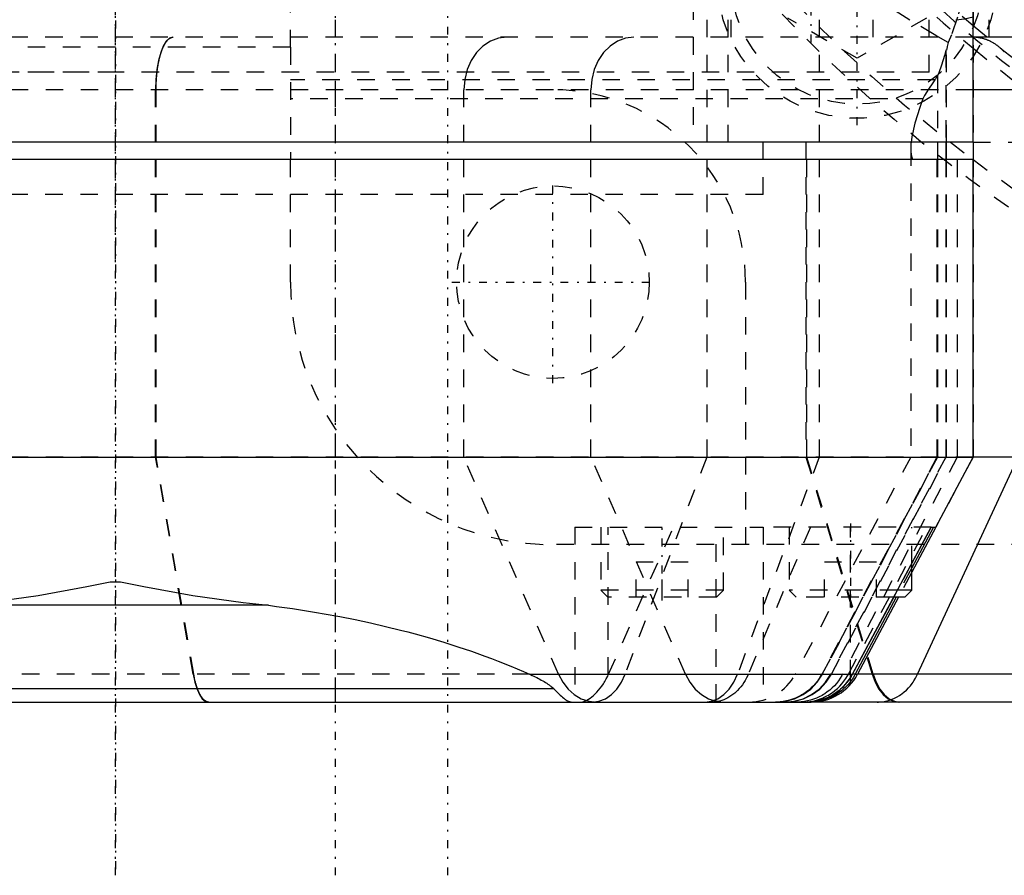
# Model space of a CAD drawing. Extents: x -545 to 345, y -132 to 132.
# Tile 8 of 18: x -105 to -49, y -109 to -60. Entities that reach past the tile are written whole.
import ezdxf

# ---------------------------------------------------------------- set-up
doc = ezdxf.new("R2010")
doc.units = 0
doc.linetypes.add('CENTER', pattern=[1.5, 0.45, -0.5, 0.05, -0.5])
doc.linetypes.add('DASHED', pattern=[2, 1, -1])
for name, color, linetype in [('AM_0', 7, 'CONTINUOUS'), ('AM_3', 7, 'DASHED'), ('AM_7', 7, 'CENTER')]:
    doc.layers.add(name, color=color, linetype=linetype)

msp = doc.modelspace()

# ---------------------------------------------------------------- linework, layer by layer
at = {"layer": 'AM_0', "color": 7, "linetype": 'CONTINUOUS'}
for p, q in [((-51, -67), (-51, -58)), ((-50.077, -61), (-50.077, -60)), ((0.936, -61), (-51, -61)), ((5.406, -64), (-50.978, -64)), ((-51, -67), (-149, -67)), ((-63, -68), (-63, -67)), ((-53.039, -67), (-53.039, -68)), ((-52.56, -67), (-52.56, -68)), ((-52.525, -68), (-52.525, -67)), ((-51.002, -67), (-51.002, -68)), ((-51, -68), (-149, -68)), ((-51, -85), (-51, -68)), ((-149, -85), (-51, -85)), ((-54.168, -97.408), (-48.423, -85)), ((-53.127, -89), (-51, -85)), ((40, -85), (-50.978, -85)), ((-57.893, -97.408), (-53.394, -89)), ((-53.394, -89), (-54.501, -91.069)), ((-53.129, -89), (-54.5, -91.578)), ((-53.263, -89), (-54.5, -91.326)), ((-53.394, -89), (-53.127, -89)), ((-54.5, -92.6), (-54.5, -91.067)), ((-100.287, -92.13), (-99.713, -92.13)), ((-54.5, -92.6), (-55.321, -92.6)), ((-54.9, -93), (-54.5, -92.6)), ((-55.536, -93.003), (-57.919, -97.455)), ((-55.391, -93), (-57.736, -97.408)), ((-55.256, -93), (-57.6, -97.408)), ((-54.9, -93), (-55.536, -93)), ((-91.258, -93.47), (-108.742, -93.47)), ((-76.334, -97.408), (-57.893, -97.408)), ((-57.972, -97.546), (-58, -97.591)), ((-58, -97.821), (-58, -97.591)), ((-57.736, -97.408), (-57.6, -97.408)), ((17.152, -97.408), (-57.6, -97.408)), ((-74.952, -98.24), (-125.048, -98.24)), ((-139.751, -99), (-60.249, -99)), ((30.753, -99), (-60.484, -99))]:
    msp.add_line(p, q, dxfattribs=at)
for points in [[(-49.216, -61.846, 0), (-49.243, -61.816, 0), (-49.257, -61.802, 0), (-49.271, -61.787, 0), (-49.299, -61.758, 0), (-49.327, -61.729, 0), (-49.356, -61.701, 0), (-49.385, -61.674, 0), (-49.414, -61.647, 0), (-49.429, -61.633, 0), (-49.444, -61.62, 0), (-49.474, -61.594, 0), (-49.504, -61.569, 0), (-49.535, -61.543, 0), (-49.566, -61.519, 0), (-49.597, -61.495, 0), (-49.613, -61.483, 0), (-49.629, -61.471, 0), (-49.66, -61.448, 0), (-49.693, -61.426, 0), (-49.725, -61.404, 0), (-49.758, -61.383, 0), (-49.791, -61.362, 0), (-49.807, -61.352, 0), (-49.824, -61.341, 0), (-49.857, -61.322, 0), (-49.891, -61.302, 0), (-49.925, -61.284, 0), (-49.959, -61.266, 0), (-49.994, -61.248, 0), (-50.011, -61.24, 0), (-50.029, -61.231, 0), (-50.064, -61.215, 0), (-50.099, -61.199, 0), (-50.134, -61.184, 0), (-50.17, -61.169, 0), (-50.205, -61.155, 0), (-50.223, -61.148, 0), (-50.241, -61.142, 0), (-50.277, -61.129, 0), (-50.313, -61.117, 0), (-50.331, -61.111, 0), (-50.349, -61.105, 0), (-50.386, -61.094, 0), (-50.422, -61.083, 0), (-50.44, -61.078, 0), (-50.459, -61.074, 0), (-50.496, -61.064, 0), (-50.532, -61.056, 0), (-50.569, -61.048, 0), (-50.606, -61.04, 0), (-50.643, -61.034, 0), (-50.662, -61.031, 0), (-50.681, -61.028, 0), (-50.718, -61.022, 0), (-50.755, -61.017, 0), (-50.793, -61.013, 0), (-50.83, -61.009, 0), (-50.868, -61.006, 0), (-50.887, -61.005, 0), (-50.906, -61.004, 0), (-50.943, -61.002, 0), (-50.981, -61.001, 0), (-51, -61, 0)], [(-54.542, -67.014, 0), (-54.548, -67.075, 0), (-54.556, -67.192, 0), (-54.561, -67.304, 0), (-54.561, -67.357, 0)], [(-54.561, -67.357, 0), (-54.558, -67.488, 0), (-54.529, -67.722, 0), (-54.472, -67.917, 0), (-54.433, -68, 0)], [(-108.742, -93.47, 0), (-107.296, -93.317, 0), (-104.418, -92.906, 0), (-101.627, -92.398, 0), (-100.287, -92.13, 0)], [(-99.713, -92.13, 0), (-98.373, -92.398, 0), (-95.582, -92.906, 0), (-92.704, -93.317, 0), (-91.258, -93.47, 0)], [(-91.258, -93.47, 0), (-90.797, -93.529, 0), (-89.879, -93.657, 0), (-88.969, -93.797, 0), (-88.517, -93.871, 0), (-88.068, -93.949, 0), (-87.175, -94.113, 0), (-86.292, -94.288, 0), (-85.42, -94.475, 0), (-84.558, -94.674, 0), (-83.708, -94.884, 0), (-83.288, -94.993, 0), (-82.87, -95.105, 0), (-82.046, -95.337, 0), (-81.235, -95.58, 0), (-80.438, -95.833, 0), (-79.655, -96.097, 0), (-78.889, -96.371, 0), (-78.511, -96.512, 0), (-78.138, -96.655, 0), (-77.403, -96.949, 0), (-76.686, -97.253, 0), (-76.334, -97.408, 0)], [(-76.334, -97.408, 0), (-76.286, -97.43, 0), (-76.192, -97.473, 0), (-76.1, -97.516, 0), (-76.055, -97.538, 0), (-76.01, -97.56, 0), (-75.921, -97.604, 0), (-75.834, -97.649, 0), (-75.748, -97.694, 0), (-75.665, -97.739, 0), (-75.585, -97.784, 0), (-75.545, -97.807, 0), (-75.506, -97.83, 0), (-75.43, -97.876, 0), (-75.357, -97.923, 0), (-75.287, -97.97, 0), (-75.219, -98.017, 0), (-75.155, -98.064, 0), (-75.124, -98.088, 0), (-75.094, -98.112, 0), (-75.035, -98.161, 0), (-74.979, -98.213, 0), (-74.952, -98.24, 0)], [(-60.484, -99, 0), (-60.409, -98.999, 0), (-60.257, -98.99, 0), (-60.104, -98.973, 0), (-60.026, -98.961, 0), (-59.949, -98.947, 0), (-59.794, -98.912, 0), (-59.639, -98.867, 0), (-59.483, -98.813, 0), (-59.33, -98.749, 0), (-59.18, -98.677, 0), (-59.106, -98.637, 0), (-59.033, -98.596, 0), (-58.89, -98.506, 0), (-58.752, -98.408, 0), (-58.618, -98.301, 0), (-58.49, -98.187, 0), (-58.368, -98.066, 0), (-58.31, -98.002, 0), (-58.254, -97.938, 0), (-58.147, -97.804, 0), (-58.047, -97.664, 0), (-58, -97.591, 0)], [(-58, -97.821, 0), (-58.049, -97.883, 0), (-58.153, -98.005, 0), (-58.263, -98.121, 0), (-58.32, -98.176, 0), (-58.379, -98.23, 0), (-58.5, -98.334, 0), (-58.627, -98.43, 0), (-58.757, -98.519, 0), (-58.892, -98.601, 0), (-59.031, -98.676, 0), (-59.101, -98.71, 0), (-59.172, -98.742, 0), (-59.316, -98.801, 0), (-59.46, -98.852, 0), (-59.605, -98.895, 0), (-59.75, -98.93, 0), (-59.896, -98.958, 0), (-59.968, -98.969, 0), (-60.041, -98.979, 0), (-60.186, -98.992, 0), (-60.33, -98.999, 0), (-60.402, -99, 0)], [(-58, -97.591, 0), (-58.032, -97.641, 0), (-58.098, -97.737, 0), (-58.168, -97.831, 0), (-58.204, -97.877, 0), (-58.241, -97.923, 0), (-58.318, -98.011, 0), (-58.398, -98.096, 0), (-58.481, -98.178, 0), (-58.567, -98.257, 0), (-58.656, -98.333, 0), (-58.702, -98.369, 0), (-58.748, -98.404, 0), (-58.842, -98.473, 0), (-58.938, -98.537, 0), (-59.035, -98.597, 0), (-59.135, -98.653, 0), (-59.236, -98.705, 0), (-59.287, -98.729, 0), (-59.338, -98.753, 0), (-59.442, -98.797, 0), (-59.547, -98.836, 0), (-59.6, -98.854, 0)], [(-57.736, -97.408, 0), (-57.774, -97.479, 0), (-57.859, -97.619, 0), (-57.951, -97.755, 0), (-58, -97.821, 0)], [(-58, -97.591, 0), (-57.981, -97.561, 0), (-57.945, -97.5, 0), (-57.91, -97.439, 0), (-57.893, -97.408, 0)], [(-57.919, -97.455, 0), (-57.927, -97.47, 0), (-57.945, -97.5, 0), (-57.963, -97.531, 0), (-57.972, -97.546, 0)], [(-56.478, -99, 0), (-56.399, -98.999, 0), (-56.242, -98.988, 0), (-56.086, -98.966, 0), (-56.008, -98.951, 0), (-55.931, -98.934, 0), (-55.779, -98.891, 0), (-55.628, -98.838, 0), (-55.481, -98.774, 0), (-55.337, -98.7, 0), (-55.198, -98.617, 0), (-55.13, -98.572, 0), (-55.064, -98.524, 0), (-54.934, -98.422, 0), (-54.81, -98.311, 0), (-54.691, -98.192, 0), (-54.58, -98.065, 0), (-54.475, -97.93, 0), (-54.426, -97.861, 0), (-54.378, -97.789, 0), (-54.288, -97.642, 0), (-54.206, -97.488, 0), (-54.168, -97.408, 0)], [(-74.952, -98.24, 0), (-74.908, -98.285, 0), (-74.824, -98.371, 0), (-74.743, -98.452, 0), (-74.704, -98.491, 0), (-74.666, -98.528, 0), (-74.591, -98.599, 0), (-74.52, -98.664, 0), (-74.451, -98.724, 0), (-74.385, -98.778, 0), (-74.322, -98.827, 0), (-74.291, -98.849, 0), (-74.26, -98.87, 0), (-74.203, -98.906, 0), (-74.151, -98.935, 0), (-74.103, -98.957, 0), (-74.06, -98.974, 0), (-74.021, -98.985, 0), (-74.003, -98.99, 0), (-73.986, -98.993, 0), (-73.955, -98.998, 0), (-73.939, -98.999, 0), (-73.935, -98.999, 0), (-73.93, -99, 0), (-73.928, -99, 0), (-73.926, -99, 0), (-73.92, -99, 0), (-73.916, -99, 0), (-73.916, -99, 0), (-73.915, -99, 0), (-73.915, -99, 0), (-73.915, -99, 0), (-73.915, -99, 0), (-73.915, -99, 0), (-73.915, -99, 0), (-73.915, -99, 0), (-73.915, -99, 0), (-73.915, -99, 0), (-73.915, -99, 0), (-73.915, -99, 0), (-73.915, -99, 0), (-73.915, -99, 0), (-73.915, -99, 0), (-73.915, -99, 0), (-73.915, -99, 0), (-73.915, -99, 0), (-73.915, -99, 0), (-73.915, -99, 0), (-73.915, -99, 0), (-73.915, -99, 0), (-73.915, -99, 0), (-73.915, -99, 0), (-73.915, -99, 0), (-73.915, -99, 0), (-73.915, -99, 0), (-73.915, -99, 0), (-73.915, -99, 0), (-73.915, -99, 0), (-73.915, -99, 0), (-73.915, -99, 0), (-73.915, -99, 0), (-73.915, -99, 0), (-73.915, -99, 0), (-73.915, -99, 0), (-73.915, -99, 0), (-73.915, -99, 0), (-73.915, -99, 0), (-73.916, -99, 0), (-73.916, -99, 0), (-73.916, -99, 0), (-73.916, -99, 0), (-73.916, -99, 0), (-73.916, -99, 0), (-73.916, -99, 0), (-73.916, -99, 0), (-73.916, -99, 0), (-73.916, -99, 0), (-73.916, -99, 0), (-73.916, -99, 0), (-73.916, -99, 0), (-73.916, -99, 0), (-73.916, -99, 0), (-73.916, -99, 0), (-73.916, -99, 0), (-73.916, -99, 0), (-73.916, -99, 0), (-73.916, -99, 0), (-73.916, -99, 0), (-73.916, -99, 0), (-73.916, -99, 0), (-73.916, -99, 0), (-73.916, -99, 0), (-73.916, -99, 0), (-73.916, -99, 0), (-73.916, -99, 0), (-73.916, -99, 0), (-73.916, -99, 0), (-73.916, -99, 0), (-73.916, -99, 0), (-73.916, -99, 0), (-73.916, -99, 0), (-73.916, -99, 0), (-73.916, -99, 0), (-73.916, -99, 0), (-73.916, -99, 0), (-73.916, -99, 0), (-73.916, -99, 0), (-73.917, -99, 0), (-73.917, -99, 0), (-73.917, -99, 0), (-73.917, -99, 0), (-73.917, -99, 0), (-73.917, -99, 0)], [(-60.181, -98.983, 0), (-60.232, -98.988, 0), (-60.333, -98.996, 0), (-60.434, -99, 0), (-60.484, -99, 0)]]:
    msp.add_polyline3d(points, dxfattribs=at)
msp.add_arc((-60.249, -96), 3, 270, 332, dxfattribs=at)
at = {"layer": 'AM_3', "color": 6, "linetype": 'DASHED'}
for p, q in [((-90, -61.58), (-90, 75)), ((-67, 67), (-67, -67)), ((-64.819, -61), (-64.819, 61)), ((-56.709, -61), (-56.709, 61)), ((-65, -67), (-65, -5.477)), ((-51.002, -41.454), (-51.002, -67)), ((-87.43, -99), (-87.43, -60)), ((-66.217, -60), (-66.217, -85)), ((-57.63, -62.203), (-61.59, -59.916)), ((-59.789, -60), (-59.789, -85)), ((-53.67, -59.916), (-57.63, -62.203)), ((-53.5, -63), (-53.5, -60)), ((-51, -61), (-146.066, -61)), ((-51.034, -61), (-51, -61)), ((-90, -61.58), (-110, -61.58)), ((-90, -61.58), (-90, -68)), ((-52.56, -61.736), (-52.56, -67)), ((-52.525, -61.737), (-52.56, -61.736)), ((-52.525, -67), (-52.525, -61.737)), ((-53.5, -63), (-146.5, -63)), ((-100, -63), (-146.5, -63)), ((-53.177, -63.43), (-90, -63.43)), ((-53.039, -63.203), (-53.039, -67)), ((-50.978, -64), (-149.051, -64)), ((-97.697, -85), (-97.697, -64)), ((-97.671, -85), (-97.671, -64)), ((-80.09, -85), (-80.09, -64)), ((-72.829, -85), (-72.829, -64)), ((-53.867, -64.52), (-90, -64.52)), ((-60.55, -67), (-60.55, -85)), ((-60.493, -85), (-60.493, -67)), ((-54.561, -67.357), (-54.561, -85)), ((-51, -67), (30.103, -67)), ((-90, -75), (-90, -68)), ((-63, -70), (-63, -68)), ((-53.064, -68), (-53.064, -85)), ((-53.039, -68), (-53.039, -85)), ((-53.035, -85), (-53.035, -68)), ((-52.56, -68), (-52.56, -85)), ((-52.525, -85), (-52.525, -68)), ((-51.903, -68), (-51.903, -85)), ((-51.002, -68), (-51.002, -85)), ((-63, -70), (-137, -70)), ((-63, -70), (-100, -70)), ((-64, -75), (-64, -90)), ((-50.978, -85), (-149.051, -85)), ((-95.549, -97.408), (-97.697, -85)), ((-95.52, -97.408), (-97.671, -85)), ((-74.686, -97.408), (-80.09, -85)), ((-67.424, -97.408), (-72.829, -85)), ((-66.217, -85), (-70.882, -97.408)), ((-59.789, -85), (-64.454, -97.408)), ((-54.561, -85), (-61.159, -97.408)), ((-60.55, -85), (-56.766, -97.408)), ((-56.709, -97.408), (-60.493, -85)), ((-53.064, -85), (-59.646, -97.408)), ((-59.616, -97.408), (-53.035, -85)), ((-53.039, -85), (-59.612, -97.408)), ((-52.56, -85), (-59.132, -97.408)), ((-59.097, -97.408), (-52.525, -85)), ((-51.903, -85), (-58.455, -97.408)), ((-51.002, -85), (-53.129, -89)), ((-73.76, -89), (-73.76, -99)), ((-73.76, -89), (-63, -89)), ((-72.26, -89), (-72.26, -92.6)), ((-71.838, -97.441), (-71.838, -89)), ((-71.838, -97.441), (-68.12, -89)), ((-65.682, -98.981), (-65.682, -89)), ((-65.26, -92.6), (-65.26, -89)), ((-60.294, -89), (-63.843, -97.408)), ((-63, -89), (-63, -99)), ((-53.394, -89), (-63, -89)), ((-61.5, -89), (-61.5, -92.6)), ((-58.125, -97.408), (-53.649, -89)), ((-58, -97.591), (-58, -89)), ((-54.5, -91.067), (-54.5, -89)), ((52.201, -90), (-75, -90)), ((-70.25, -93), (-70.25, -91)), ((-67.27, -91), (-70.25, -91)), ((-68.76, -93), (-68.76, -91)), ((-67.27, -93), (-67.27, -91)), ((-59.49, -93), (-59.49, -91)), ((-56.51, -91), (-59.49, -91)), ((-56.51, -93), (-56.51, -91)), ((-54.501, -91.069), (-55.536, -93.003)), ((-54.5, -91.326), (-55.391, -93)), ((-54.5, -91.578), (-55.256, -93)), ((-72.26, -92.6), (-71.86, -93)), ((-65.26, -92.6), (-72.26, -92.6)), ((-65.66, -93), (-65.26, -92.6)), ((-61.5, -92.6), (-61.1, -93)), ((-55.321, -92.6), (-61.5, -92.6)), ((-65.66, -93), (-71.86, -93)), ((-55.536, -93), (-61.1, -93)), ((-76.334, -97.408), (-123.666, -97.408)), ((-57.736, -97.408), (-57.893, -97.408))]:
    msp.add_line(p, q, dxfattribs=at)
for points in [[(-51.984, -60), (-51.485, -59.957), (-51, -59.83)], [(-96.72, -61), (-96.911, -61.058), (-97.094, -61.228), (-97.263, -61.506), (-97.411, -61.879), (-97.532, -62.333), (-97.623, -62.852), (-97.678, -63.415), (-97.697, -64)], [(-77.633, -61), (-78.112, -61.058), (-78.573, -61.228), (-78.998, -61.506), (-79.371, -61.879), (-79.676, -62.333), (-79.903, -62.852), (-80.043, -63.415), (-80.09, -64)], [(-70.372, -61), (-70.851, -61.058), (-71.312, -61.228), (-71.737, -61.506), (-72.109, -61.879), (-72.415, -62.333), (-72.642, -62.852), (-72.782, -63.415), (-72.829, -64)], [(-95.549, -97.408), (-95.453, -97.861), (-95.332, -98.253), (-95.19, -98.572), (-95.031, -98.807), (-94.862, -98.951), (-94.687, -99)], [(-74.686, -97.408), (-74.444, -97.861), (-74.139, -98.253), (-73.782, -98.572), (-73.383, -98.807), (-72.957, -98.951), (-72.516, -99)], [(-72.755, -99), (-72.375, -98.951), (-72.006, -98.807), (-71.663, -98.572), (-71.354, -98.253), (-71.091, -97.861), (-70.882, -97.408)], [(-67.424, -97.408), (-67.182, -97.861), (-66.878, -98.253), (-66.52, -98.572), (-66.122, -98.807), (-65.695, -98.951), (-65.255, -99)], [(-66.327, -99), (-65.947, -98.951), (-65.579, -98.807), (-65.235, -98.572), (-64.926, -98.253), (-64.663, -97.861), (-64.454, -97.408)], [(-62.259, -99), (-61.722, -98.951), (-61.202, -98.807), (-60.717, -98.572), (-60.282, -98.253), (-59.911, -97.861), (-59.616, -97.408)], [(-62.25, -99), (-61.714, -98.951), (-61.196, -98.807), (-60.711, -98.572), (-60.277, -98.253), (-59.906, -97.861), (-59.612, -97.408)], [(-61.771, -99), (-61.235, -98.951), (-60.716, -98.807), (-60.232, -98.572), (-59.797, -98.253), (-59.427, -97.861), (-59.132, -97.408)], [(-61.736, -99), (-61.2, -98.951), (-60.681, -98.807), (-60.197, -98.572), (-59.762, -98.253), (-59.392, -97.861), (-59.097, -97.408)], [(-56.766, -97.408), (-56.596, -97.861), (-56.383, -98.253), (-56.133, -98.572), (-55.854, -98.807), (-55.555, -98.951), (-55.247, -99)], [(-56.709, -97.408), (-56.539, -97.861), (-56.326, -98.253), (-56.075, -98.572), (-55.797, -98.807), (-55.498, -98.951), (-55.189, -99)]]:
    msp.add_lwpolyline(points, dxfattribs=at)
for points in [[(-52.429, -61.301, 0), (-53.132, -60.901, 0), (-54.611, -60.023, 0), (-56.162, -59.041, 0), (-56.957, -58.512, 0), (-57.764, -57.957, 0), (-59.402, -56.772, 0), (-61.063, -55.488, 0), (-62.738, -54.11, 0), (-64.414, -52.645, 0), (-66.082, -51.101, 0), (-66.912, -50.301, 0), (-67.736, -49.486, 0), (-69.366, -47.811, 0), (-70.967, -46.088, 0), (-72.533, -44.33, 0), (-74.074, -42.531, 0), (-75.626, -40.653, 0), (-76.404, -39.687, 0), (-77.183, -38.705, 0), (-78.74, -36.701, 0), (-80.291, -34.654, 0), (-81.062, -33.62, 0)], [(-51.467, -58.052, 0), (-51.593, -58.698, 0), (-51.888, -59.863, 0), (-52.237, -60.862, 0), (-52.429, -61.301, 0)], [(-97.671, -64, 0), (-97.671, -63.979, 0), (-97.671, -63.938, 0), (-97.671, -63.895, 0), (-97.671, -63.874, 0), (-97.67, -63.853, 0), (-97.669, -63.81, 0), (-97.668, -63.766, 0), (-97.667, -63.723, 0), (-97.666, -63.679, 0), (-97.664, -63.635, 0), (-97.663, -63.613, 0), (-97.662, -63.591, 0), (-97.66, -63.547, 0), (-97.658, -63.503, 0), (-97.655, -63.458, 0), (-97.653, -63.414, 0), (-97.65, -63.37, 0), (-97.648, -63.348, 0), (-97.646, -63.327, 0), (-97.643, -63.283, 0), (-97.639, -63.24, 0), (-97.638, -63.218, 0), (-97.636, -63.197, 0), (-97.632, -63.154, 0), (-97.628, -63.112, 0), (-97.625, -63.091, 0), (-97.623, -63.07, 0), (-97.619, -63.029, 0), (-97.614, -62.989, 0), (-97.609, -62.949, 0), (-97.604, -62.909, 0), (-97.599, -62.87, 0), (-97.597, -62.851, 0), (-97.594, -62.832, 0), (-97.589, -62.794, 0), (-97.583, -62.755, 0), (-97.577, -62.717, 0), (-97.571, -62.678, 0), (-97.565, -62.639, 0), (-97.562, -62.62, 0), (-97.558, -62.6, 0), (-97.552, -62.561, 0), (-97.545, -62.523, 0), (-97.537, -62.484, 0), (-97.53, -62.446, 0), (-97.522, -62.408, 0), (-97.518, -62.389, 0), (-97.514, -62.37, 0), (-97.506, -62.332, 0), (-97.498, -62.295, 0), (-97.49, -62.259, 0), (-97.481, -62.222, 0), (-97.472, -62.187, 0), (-97.468, -62.169, 0), (-97.464, -62.151, 0), (-97.455, -62.117, 0), (-97.446, -62.083, 0), (-97.436, -62.049, 0), (-97.427, -62.017, 0), (-97.418, -61.984, 0), (-97.413, -61.969, 0), (-97.408, -61.953, 0), (-97.399, -61.922, 0), (-97.389, -61.893, 0), (-97.385, -61.878, 0), (-97.38, -61.863, 0), (-97.37, -61.834, 0), (-97.36, -61.805, 0), (-97.355, -61.791, 0), (-97.35, -61.777, 0), (-97.339, -61.748, 0), (-97.329, -61.719, 0), (-97.318, -61.691, 0), (-97.307, -61.663, 0), (-97.295, -61.636, 0), (-97.29, -61.622, 0), (-97.284, -61.609, 0), (-97.272, -61.582, 0), (-97.26, -61.556, 0), (-97.248, -61.53, 0), (-97.236, -61.505, 0), (-97.224, -61.48, 0), (-97.218, -61.468, 0), (-97.212, -61.456, 0), (-97.199, -61.433, 0), (-97.187, -61.41, 0), (-97.174, -61.388, 0), (-97.162, -61.367, 0), (-97.149, -61.346, 0), (-97.143, -61.336, 0), (-97.136, -61.326, 0), (-97.124, -61.306, 0), (-97.111, -61.288, 0), (-97.098, -61.27, 0), (-97.086, -61.253, 0), (-97.073, -61.236, 0), (-97.067, -61.228, 0), (-97.061, -61.22, 0), (-97.048, -61.205, 0), (-97.036, -61.19, 0), (-97.023, -61.175, 0), (-97.009, -61.161, 0), (-96.996, -61.147, 0), (-96.989, -61.141, 0), (-96.982, -61.134, 0), (-96.969, -61.121, 0), (-96.955, -61.109, 0), (-96.948, -61.103, 0), (-96.941, -61.098, 0), (-96.927, -61.087, 0), (-96.912, -61.076, 0), (-96.905, -61.071, 0), (-96.898, -61.067, 0), (-96.884, -61.058, 0), (-96.869, -61.049, 0), (-96.855, -61.041, 0), (-96.841, -61.034, 0), (-96.826, -61.028, 0), (-96.819, -61.025, 0), (-96.812, -61.022, 0), (-96.798, -61.017, 0), (-96.783, -61.013, 0), (-96.769, -61.009, 0), (-96.755, -61.006, 0), (-96.741, -61.004, 0), (-96.734, -61.003, 0), (-96.727, -61.002, 0), (-96.713, -61.001, 0), (-96.7, -61, 0), (-96.693, -61, 0)], [(-52.429, -61.301, 0), (-52.445, -61.377, 0), (-52.476, -61.525, 0), (-52.508, -61.668, 0), (-52.525, -61.737, 0)], [(-52.56, -61.736, 0), (-52.638, -62.052, 0), (-52.796, -62.599, 0), (-52.958, -63.031, 0), (-53.039, -63.203, 0)], [(-53.177, -63.43, 0), (-53.308, -63.612, 0), (-53.551, -63.975, 0), (-53.768, -64.338, 0), (-53.867, -64.52, 0)], [(-53.039, -63.203, 0), (-53.062, -63.247, 0), (-53.109, -63.327, 0), (-53.154, -63.398, 0), (-53.177, -63.43, 0)], [(-53.867, -64.52, 0), (-54.044, -65.02, 0), (-54.322, -65.922, 0), (-54.496, -66.686, 0), (-54.542, -67.014, 0)], [(-94.657, -99, 0), (-94.685, -98.999, 0), (-94.743, -98.988, 0), (-94.802, -98.967, 0), (-94.831, -98.952, 0), (-94.861, -98.934, 0), (-94.919, -98.89, 0), (-94.976, -98.836, 0), (-95.029, -98.775, 0), (-95.08, -98.704, 0), (-95.133, -98.621, 0), (-95.158, -98.575, 0), (-95.184, -98.527, 0), (-95.234, -98.422, 0), (-95.281, -98.31, 0), (-95.324, -98.192, 0), (-95.364, -98.071, 0), (-95.403, -97.94, 0), (-95.422, -97.869, 0), (-95.44, -97.797, 0), (-95.475, -97.646, 0), (-95.506, -97.488, 0), (-95.52, -97.408, 0)], [(-73.414, -99, 0), (-73.381, -98.999, 0), (-73.309, -98.988, 0), (-73.233, -98.967, 0), (-73.193, -98.953, 0), (-73.151, -98.936, 0), (-73.066, -98.894, 0), (-72.976, -98.842, 0), (-72.882, -98.779, 0), (-72.787, -98.706, 0), (-72.691, -98.624, 0), (-72.642, -98.58, 0), (-72.593, -98.533, 0), (-72.496, -98.433, 0), (-72.399, -98.324, 0), (-72.303, -98.208, 0), (-72.21, -98.083, 0), (-72.12, -97.952, 0), (-72.076, -97.884, 0), (-72.034, -97.814, 0), (-71.952, -97.669, 0), (-71.875, -97.519, 0), (-71.838, -97.441, 0)], [(-63.843, -97.408, 0), (-63.875, -97.48, 0), (-63.943, -97.622, 0), (-64.017, -97.759, 0), (-64.056, -97.825, 0), (-64.096, -97.889, 0), (-64.179, -98.011, 0), (-64.264, -98.124, 0), (-64.354, -98.231, 0), (-64.452, -98.335, 0), (-64.556, -98.435, 0), (-64.609, -98.482, 0), (-64.664, -98.528, 0), (-64.776, -98.613, 0), (-64.89, -98.688, 0), (-65.003, -98.754, 0), (-65.116, -98.811, 0), (-65.236, -98.863, 0), (-65.298, -98.886, 0), (-65.36, -98.907, 0), (-65.488, -98.944, 0), (-65.617, -98.971, 0), (-65.682, -98.981, 0)], [(-59.646, -97.408, 0), (-59.69, -97.488, 0), (-59.787, -97.645, 0), (-59.892, -97.797, 0), (-59.948, -97.869, 0), (-60.006, -97.939, 0), (-60.124, -98.071, 0), (-60.246, -98.192, 0), (-60.379, -98.31, 0), (-60.523, -98.422, 0), (-60.675, -98.527, 0), (-60.754, -98.575, 0), (-60.833, -98.621, 0), (-60.993, -98.704, 0), (-61.151, -98.775, 0), (-61.314, -98.836, 0), (-61.486, -98.89, 0), (-61.664, -98.934, 0), (-61.755, -98.952, 0), (-61.846, -98.967, 0), (-62.027, -98.988, 0), (-62.203, -98.999, 0), (-62.289, -99, 0)], [(-58.455, -97.408, 0), (-58.499, -97.488, 0), (-58.592, -97.642, 0), (-58.695, -97.789, 0), (-58.749, -97.861, 0), (-58.806, -97.931, 0), (-58.925, -98.065, 0), (-59.052, -98.192, 0), (-59.186, -98.311, 0), (-59.328, -98.422, 0), (-59.476, -98.524, 0), (-59.552, -98.572, 0), (-59.629, -98.617, 0), (-59.788, -98.7, 0), (-59.951, -98.774, 0), (-60.119, -98.838, 0), (-60.29, -98.891, 0), (-60.464, -98.934, 0), (-60.551, -98.951, 0), (-60.64, -98.966, 0), (-60.817, -98.988, 0), (-60.996, -98.999, 0), (-61.085, -99, 0)], [(-60.736, -99, 0), (-60.657, -98.999, 0), (-60.496, -98.99, 0), (-60.334, -98.971, 0), (-60.252, -98.958, 0), (-60.169, -98.943, 0), (-60.004, -98.904, 0), (-59.838, -98.855, 0), (-59.74, -98.821, 0), (-59.713, -98.811, 0), (-59.685, -98.8, 0), (-59.671, -98.795, 0), (-59.657, -98.789, 0), (-59.63, -98.778, 0), (-59.602, -98.767, 0), (-59.507, -98.724, 0), (-59.347, -98.643, 0), (-59.268, -98.598, 0), (-59.19, -98.551, 0), (-59.038, -98.45, 0), (-58.891, -98.338, 0), (-58.75, -98.217, 0), (-58.617, -98.087, 0), (-58.492, -97.949, 0), (-58.433, -97.877, 0), (-58.376, -97.803, 0), (-58.269, -97.65, 0), (-58.171, -97.491, 0), (-58.125, -97.408, 0)], [(-65.682, -98.981, 0), (-65.727, -98.987, 0), (-65.818, -98.995, 0), (-65.91, -98.999, 0), (-65.957, -99, 0)], [(-59.969, -98.951, 0), (-60.005, -98.957, 0), (-60.075, -98.969, 0), (-60.146, -98.979, 0), (-60.181, -98.983, 0)], [(-59.794, -98.912, 0), (-59.823, -98.919, 0), (-59.879, -98.932, 0), (-59.936, -98.944, 0), (-59.964, -98.95, 0)], [(-59.6, -98.854, 0), (-59.632, -98.865, 0), (-59.697, -98.885, 0), (-59.761, -98.903, 0), (-59.793, -98.912, 0)]]:
    msp.add_polyline3d(points, dxfattribs=at)
for centre, radius in [((-57.63, -57.63), 8), ((-57.63, -57.63), 7.2), ((-75, -75), 5.5)]:
    msp.add_circle(centre, radius, dxfattribs=at)
for centre, radius, start, end in [((0, 0), 86, 100.04483, 259.95517), ((0, 0), 79.5, 59.79173, 300.20827), ((0, 0), 85, 126.87192, 233.12808), ((0, 0), 80, 129.60788, 230.39212), ((0, 0), 62.5, 181.83378, 44.71459), ((0, 0), 80, 230.39435, 0.36418), ((0, 0), 63, 181.81922, 357.53916), ((0, 0), 79, 200.17987, 229.78932), ((0, 0), 79, 229.7916, 257.08009), ((-75, -75), 11, 0, 90), ((0, 0), 85, 233.1301, 301.96572), ((-75, -75), 15, 180, 270), ((-63.808, -96), 3, 270, 332)]:
    msp.add_arc(centre, radius, start, end, dxfattribs=at)
at = {"layer": 'AM_7', "color": 4, "linetype": 'CENTER'}
for p, q in [((-100, 108.9), (-100, -108.9)), ((-100, -108.9), (-100, 108.9)), ((-87.43, -108.9), (-87.43, 108.9)), ((-81.002, -108.9), (-81.002, 108.9)), ((-100, -73.7), (-100, 73.7)), ((-60.25, -61.306), (-60.25, -32.576)), ((-57.63, -66.03), (-57.63, -49.23)), ((-75, -80.775), (-75, -69.225)), ((-80.775, -75), (-69.225, -75)), ((-68.76, -93.2), (-68.76, -88.8)), ((-58, -88.8), (-58, -93.2))]:
    msp.add_line(p, q, dxfattribs=at)

doc.saveas('drawing.dxf')
